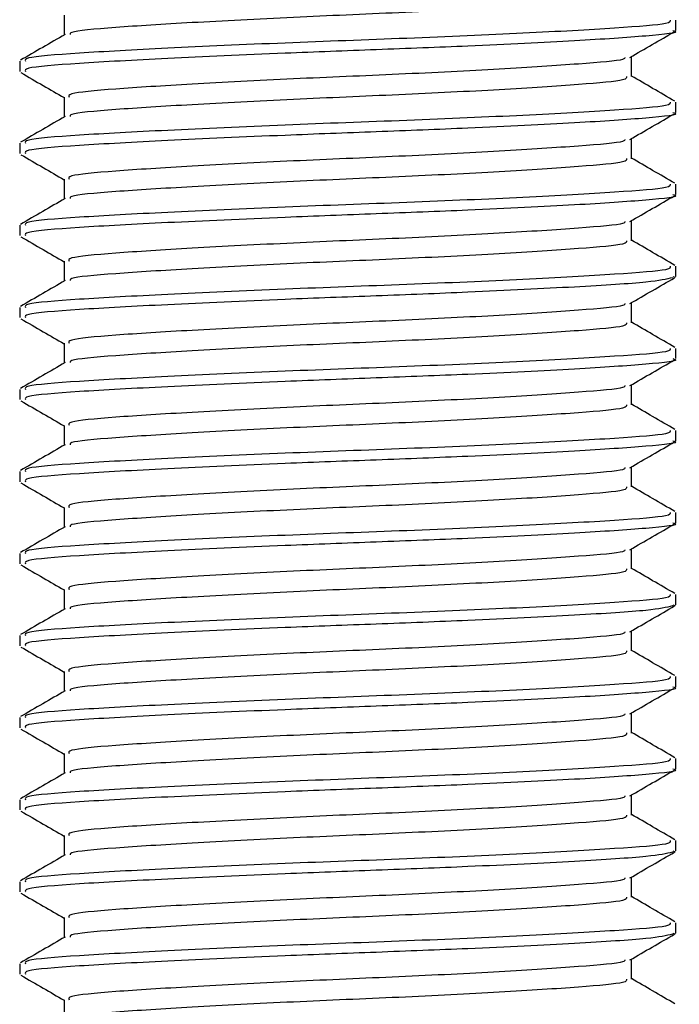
# Model space of a CAD drawing. Header units: millimetres. Extents: x 0 to 420, y 0 to 297.
# Tile 19 of 115: x 74.256 to 75.058, y 200.171 to 201.368. Entities that reach past the tile are written whole.
import ezdxf

# ---------------------------------------------------------------- set-up
doc = ezdxf.new("R2010")
doc.units = ezdxf.units.MM

msp = doc.modelspace()

# ---------------------------------------------------------------- linework, layer by layer
at = {"color": 7, "linetype": 'Continuous', "lineweight": 25}
for p, q in [((74.30992, 201.37402), (74.30992, 201.3498)), ((75.05403, 201.35533), (75.05403, 201.36785)), ((74.25592, 201.31794), (74.25592, 201.30547)), ((75.00003, 201.2992), (75.00003, 201.32351)), ((74.30992, 201.27426), (74.30992, 201.25003)), ((75.05403, 201.25557), (75.05403, 201.26809)), ((75.00003, 201.19943), (75.00003, 201.22375)), ((74.25592, 201.21818), (74.25592, 201.20571)), ((74.30992, 201.17449), (74.30992, 201.15027)), ((75.05403, 201.15581), (75.05403, 201.16833)), ((75.00003, 201.09967), (75.00003, 201.12399)), ((74.25592, 201.11842), (74.25592, 201.10595)), ((74.30992, 201.07473), (74.30992, 201.05051)), ((75.05403, 201.05604), (75.05403, 201.06856)), ((75.05053, 201.05604), (75.05347, 201.05517)), ((74.25592, 201.01865), (74.25592, 201.00618)), ((75.00003, 200.99991), (75.00003, 201.02422)), ((74.30992, 200.97497), (74.30992, 200.95074)), ((75.05403, 200.95628), (75.05403, 200.9688)), ((75.00003, 200.90014), (75.00003, 200.92446)), ((74.25592, 200.91889), (74.25592, 200.90642)), ((74.30992, 200.8752), (74.30992, 200.85098)), ((75.05403, 200.85652), (75.05403, 200.86903)), ((75.00003, 200.80038), (75.00003, 200.8247)), ((74.25592, 200.81913), (74.25592, 200.80666)), ((74.30992, 200.77544), (74.30992, 200.75122)), ((75.05403, 200.75675), (75.05403, 200.76927)), ((74.25592, 200.71936), (74.25592, 200.70689)), ((75.00003, 200.70062), (75.00003, 200.72493)), ((74.30992, 200.67568), (74.30992, 200.65145)), ((75.05403, 200.65699), (75.05403, 200.66951)), ((75.05053, 200.65699), (75.05347, 200.65612)), ((75.00003, 200.60085), (75.00003, 200.62517)), ((74.25592, 200.6196), (74.25592, 200.60713)), ((74.30992, 200.57591), (74.30992, 200.55169)), ((75.05403, 200.55723), (75.05403, 200.56974)), ((75.00003, 200.50109), (75.00003, 200.52541)), ((74.25592, 200.51984), (74.25592, 200.50737)), ((74.30992, 200.47615), (74.30992, 200.45193)), ((75.05403, 200.45746), (75.05403, 200.46998)), ((74.25592, 200.42007), (74.25592, 200.4076)), ((75.00003, 200.40133), (75.00003, 200.42564)), ((74.30992, 200.37639), (74.30992, 200.35216)), ((75.05403, 200.3577), (75.05403, 200.37022)), ((75.05053, 200.3577), (75.05347, 200.35683)), ((75.00003, 200.30156), (75.00003, 200.32588)), ((74.25592, 200.32031), (74.25592, 200.30784)), ((74.30992, 200.27662), (74.30992, 200.2524)), ((75.05403, 200.25794), (75.05403, 200.27045)), ((75.05053, 200.25794), (75.05347, 200.25707)), ((75.00003, 200.2018), (75.00003, 200.22612)), ((74.25592, 200.22055), (74.25592, 200.20808)), ((74.30992, 200.17686), (74.30992, 200.15264))]:
    msp.add_line(p, q, dxfattribs=at)
for points, knots in [([(74.99415, 201.399), (74.99438, 201.39762), (74.99498, 201.39417), (74.94015, 201.38944), (74.84463, 201.383), (74.71954, 201.37681), (74.58605, 201.37131), (74.46168, 201.36473), (74.36801, 201.3589), (74.31681, 201.35428), (74.31718, 201.35134), (74.31728, 201.35049)], [0, 0, 0, 0, 0.08121257, 0.20269512, 0.32897753, 0.45415295, 0.57610678, 0.70298262, 0.82649287, 0.94987948, 1, 1, 1, 1]), ([(75.04726, 201.36785), (75.04754, 201.36646), (75.04825, 201.363), (74.98479, 201.35827), (74.8743, 201.35182), (74.72966, 201.34564), (74.57521, 201.34014), (74.43162, 201.33355), (74.3224, 201.32773), (74.26068, 201.32267), (74.26239, 201.31926), (74.26305, 201.31794)], [0, 0, 0, 0, 0.0795242, 0.1977381, 0.3206174, 0.4424209, 0.5610929, 0.684549, 0.8047339, 0.9247987, 1, 1, 1, 1]), ([(74.31111, 201.35048), (74.30208, 201.34525), (74.28401, 201.33478), (74.26594, 201.32433), (74.25691, 201.3191)], [0, 0, 0, 0, 0.4998987, 1, 1, 1, 1]), ([(75.05053, 201.35533), (75.05166, 201.35504), (75.06085, 201.35267), (75.02278, 201.34855), (74.93747, 201.34275), (74.81579, 201.33668), (74.69127, 201.33189), (74.56352, 201.32711), (74.4316, 201.32109), (74.32241, 201.31526), (74.26068, 201.3102), (74.26239, 201.30679), (74.26305, 201.30547)], [0, 0, 0, 0, 0.0167834, 0.13700153, 0.25698079, 0.38043598, 0.47226866, 0.56118953, 0.6846185, 0.80477694, 0.92481522, 1, 1, 1, 1]), ([(74.99833, 201.32253), (75.00735, 201.32776), (75.0254, 201.33821), (75.04347, 201.34867), (75.0525, 201.3539)], [0, 0, 0, 0, 0.4999098, 1, 1, 1, 1]), ([(74.99225, 201.32257), (74.99209, 201.32174), (74.99154, 201.31885), (74.93943, 201.31463), (74.84482, 201.30817), (74.71951, 201.30199), (74.58602, 201.29649), (74.46185, 201.28991), (74.36739, 201.28409), (74.31396, 201.27901), (74.31547, 201.27559), (74.31606, 201.27426)], [0, 0, 0, 0, 0.0492908, 0.1712997, 0.2981292, 0.4238469, 0.5463291, 0.6737547, 0.7978, 0.9217212, 1, 1, 1, 1]), ([(74.25746, 201.30401), (74.26649, 201.29879), (74.28398, 201.28866), (74.30147, 201.27853), (74.30992, 201.27363)], [0, 0, 0, 0, 0.51635581, 1, 1, 1, 1]), ([(74.99415, 201.29924), (74.99438, 201.29786), (74.99498, 201.29441), (74.94015, 201.28968), (74.84463, 201.28324), (74.71954, 201.27705), (74.58605, 201.27155), (74.46168, 201.26497), (74.36801, 201.25914), (74.31681, 201.25452), (74.31718, 201.25158), (74.31728, 201.25073)], [0, 0, 0, 0, 0.08121257, 0.20269512, 0.32897753, 0.45415295, 0.57610678, 0.70298262, 0.82649287, 0.94987948, 1, 1, 1, 1]), ([(75.05305, 201.26921), (75.04401, 201.27444), (75.02634, 201.28468), (75.00867, 201.29491), (75.00003, 201.29991)], [0, 0, 0, 0, 0.5112595, 1, 1, 1, 1]), ([(75.04726, 201.26809), (75.04754, 201.2667), (75.04825, 201.26324), (74.98479, 201.2585), (74.8743, 201.25206), (74.72966, 201.24588), (74.57521, 201.24037), (74.43162, 201.23379), (74.3224, 201.22797), (74.26068, 201.22291), (74.26239, 201.21949), (74.26305, 201.21818)], [0, 0, 0, 0, 0.0795242, 0.1977381, 0.3206174, 0.4424209, 0.5610929, 0.684549, 0.8047339, 0.9247987, 1, 1, 1, 1]), ([(75.05053, 201.25557), (75.05166, 201.25528), (75.06085, 201.2529), (75.02278, 201.24879), (74.93747, 201.24299), (74.81579, 201.23691), (74.69127, 201.23212), (74.56352, 201.22734), (74.4316, 201.22132), (74.32241, 201.2155), (74.26068, 201.21044), (74.26239, 201.20702), (74.26305, 201.20571)], [0, 0, 0, 0, 0.0167834, 0.13700153, 0.25698079, 0.38043598, 0.47226866, 0.56118953, 0.6846185, 0.80477694, 0.92481522, 1, 1, 1, 1]), ([(74.31111, 201.25072), (74.30208, 201.24549), (74.28401, 201.23502), (74.26594, 201.22456), (74.25691, 201.21933)], [0, 0, 0, 0, 0.4998987, 1, 1, 1, 1]), ([(74.99833, 201.22276), (75.00735, 201.22799), (75.0254, 201.23845), (75.04347, 201.2489), (75.0525, 201.25413)], [0, 0, 0, 0, 0.4999098, 1, 1, 1, 1]), ([(74.99225, 201.22281), (74.99209, 201.22198), (74.99154, 201.21909), (74.93943, 201.21487), (74.84482, 201.20841), (74.71951, 201.20223), (74.58602, 201.19672), (74.46185, 201.19014), (74.36739, 201.18432), (74.31396, 201.17925), (74.31547, 201.17583), (74.31606, 201.1745)], [0, 0, 0, 0, 0.0492908, 0.1712997, 0.2981292, 0.4238469, 0.5463291, 0.6737547, 0.7978, 0.9217212, 1, 1, 1, 1]), ([(74.25746, 201.20425), (74.26649, 201.19902), (74.28398, 201.1889), (74.30147, 201.17877), (74.30992, 201.17387)], [0, 0, 0, 0, 0.5163558, 1, 1, 1, 1]), ([(74.99415, 201.19948), (74.99438, 201.19809), (74.99498, 201.19464), (74.94015, 201.18992), (74.84463, 201.18347), (74.71954, 201.17729), (74.58605, 201.17178), (74.46168, 201.1652), (74.36801, 201.15938), (74.31681, 201.15476), (74.31718, 201.15181), (74.31728, 201.15096)], [0, 0, 0, 0, 0.0812126, 0.2026951, 0.3289775, 0.4541529, 0.5761068, 0.7029826, 0.8264929, 0.9498795, 1, 1, 1, 1]), ([(75.05305, 201.16945), (75.04401, 201.17468), (75.02634, 201.18491), (75.00867, 201.19515), (75.00003, 201.20015)], [0, 0, 0, 0, 0.5112595, 1, 1, 1, 1]), ([(75.04726, 201.16833), (75.04754, 201.16693), (75.04825, 201.16347), (74.98479, 201.15874), (74.8743, 201.1523), (74.72966, 201.14611), (74.57521, 201.14061), (74.43162, 201.13402), (74.3224, 201.1282), (74.26068, 201.12314), (74.26239, 201.11973), (74.26305, 201.11842)], [0, 0, 0, 0, 0.07952416, 0.19773806, 0.32061745, 0.44242089, 0.56109289, 0.68454905, 0.80473395, 0.92479867, 1, 1, 1, 1]), ([(74.31111, 201.15095), (74.30208, 201.14572), (74.28401, 201.13526), (74.26594, 201.1248), (74.25691, 201.11957)], [0, 0, 0, 0, 0.4998987, 1, 1, 1, 1]), ([(75.05053, 201.15581), (75.05166, 201.15552), (75.06085, 201.15314), (75.02278, 201.14903), (74.93747, 201.14322), (74.81579, 201.13715), (74.69127, 201.13236), (74.56352, 201.12758), (74.4316, 201.12156), (74.32241, 201.11573), (74.26068, 201.11067), (74.26239, 201.10726), (74.26305, 201.10595)], [0, 0, 0, 0, 0.0167834, 0.13700153, 0.25698079, 0.38043598, 0.47226866, 0.56118953, 0.6846185, 0.80477694, 0.92481522, 1, 1, 1, 1]), ([(74.99833, 201.123), (75.00735, 201.12823), (75.0254, 201.13869), (75.04347, 201.14914), (75.0525, 201.15437)], [0, 0, 0, 0, 0.4999098, 1, 1, 1, 1]), ([(74.99225, 201.12305), (74.99209, 201.12221), (74.99154, 201.11933), (74.93943, 201.1151), (74.84482, 201.10865), (74.71951, 201.10247), (74.58602, 201.09696), (74.46185, 201.09038), (74.36739, 201.08456), (74.31396, 201.07949), (74.31547, 201.07606), (74.31606, 201.07474)], [0, 0, 0, 0, 0.0492908, 0.1712997, 0.2981292, 0.4238469, 0.5463291, 0.6737547, 0.7978, 0.9217212, 1, 1, 1, 1]), ([(74.25746, 201.10449), (74.26649, 201.09926), (74.28398, 201.08914), (74.30147, 201.07901), (74.30992, 201.07411)], [0, 0, 0, 0, 0.5163558, 1, 1, 1, 1]), ([(74.99415, 201.09971), (74.99438, 201.09833), (74.99498, 201.09488), (74.94015, 201.09015), (74.84463, 201.08371), (74.71954, 201.07752), (74.58605, 201.07202), (74.46168, 201.06544), (74.36801, 201.05961), (74.31681, 201.05499), (74.31718, 201.05205), (74.31728, 201.0512)], [0, 0, 0, 0, 0.0812126, 0.2026951, 0.3289775, 0.4541529, 0.5761068, 0.7029826, 0.8264929, 0.9498795, 1, 1, 1, 1]), ([(75.05305, 201.06969), (75.04401, 201.07492), (75.02634, 201.08515), (75.00867, 201.09538), (75.00003, 201.10039)], [0, 0, 0, 0, 0.5112595, 1, 1, 1, 1]), ([(75.04726, 201.06856), (75.04754, 201.06717), (75.04825, 201.06371), (74.98479, 201.05898), (74.8743, 201.05253), (74.72966, 201.04635), (74.57521, 201.04084), (74.43162, 201.03426), (74.3224, 201.02844), (74.26068, 201.02338), (74.26239, 201.01997), (74.26305, 201.01865)], [0, 0, 0, 0, 0.0795242, 0.1977381, 0.3206174, 0.4424209, 0.5610929, 0.684549, 0.8047339, 0.9247987, 1, 1, 1, 1]), ([(74.31111, 201.05119), (74.30208, 201.04596), (74.28401, 201.03549), (74.26594, 201.02504), (74.25691, 201.01981)], [0, 0, 0, 0, 0.4998987, 1, 1, 1, 1]), ([(75.0501, 201.05462), (75.0425, 201.05282), (75.02654, 201.04905), (74.93561, 201.04347), (74.81616, 201.03739), (74.69119, 201.0326), (74.56355, 201.02782), (74.43159, 201.0218), (74.32241, 201.01597), (74.26068, 201.01091), (74.26239, 201.0075), (74.26305, 201.00618)], [0, 0, 0, 0, 0.1121001, 0.2355413, 0.3625587, 0.4570412, 0.5485278, 0.6755183, 0.7991439, 0.9226458, 1, 1, 1, 1]), ([(74.99833, 201.02324), (75.00735, 201.02847), (75.0254, 201.03892), (75.04347, 201.04938), (75.0525, 201.05461)], [0, 0, 0, 0, 0.4999098, 1, 1, 1, 1]), ([(74.99225, 201.02328), (74.99209, 201.02245), (74.99154, 201.01956), (74.93943, 201.01534), (74.84482, 201.00888), (74.71951, 201.0027), (74.58602, 200.9972), (74.46185, 200.99061), (74.36739, 200.98479), (74.31396, 200.97972), (74.31547, 200.9763), (74.31606, 200.97497)], [0, 0, 0, 0, 0.0492908, 0.1712997, 0.2981292, 0.4238469, 0.5463291, 0.6737547, 0.7978, 0.9217212, 1, 1, 1, 1]), ([(74.25746, 201.00472), (74.26649, 200.9995), (74.28398, 200.98937), (74.30147, 200.97924), (74.30992, 200.97434)], [0, 0, 0, 0, 0.5163558, 1, 1, 1, 1]), ([(74.99415, 200.99995), (74.99438, 200.99857), (74.99498, 200.99511), (74.94015, 200.99039), (74.84463, 200.98395), (74.71954, 200.97776), (74.58605, 200.97226), (74.46168, 200.96568), (74.36801, 200.95985), (74.31681, 200.95523), (74.31718, 200.95229), (74.31728, 200.95144)], [0, 0, 0, 0, 0.0812126, 0.2026951, 0.3289775, 0.4541529, 0.5761068, 0.7029826, 0.8264929, 0.9498795, 1, 1, 1, 1]), ([(75.05305, 200.96992), (75.04401, 200.97515), (75.02634, 200.98538), (75.00867, 200.99562), (75.00003, 201.00062)], [0, 0, 0, 0, 0.5112595, 1, 1, 1, 1]), ([(75.04726, 200.9688), (75.04754, 200.96741), (75.04825, 200.96395), (74.98479, 200.95921), (74.8743, 200.95277), (74.72966, 200.94659), (74.57521, 200.94108), (74.43162, 200.9345), (74.3224, 200.92868), (74.26068, 200.92362), (74.26239, 200.9202), (74.26305, 200.91889)], [0, 0, 0, 0, 0.0795242, 0.1977381, 0.3206174, 0.4424209, 0.5610929, 0.684549, 0.8047339, 0.9247987, 1, 1, 1, 1]), ([(75.05053, 200.95628), (75.05166, 200.95599), (75.06085, 200.95361), (75.02278, 200.9495), (74.93747, 200.9437), (74.81579, 200.93762), (74.69127, 200.93283), (74.56352, 200.92805), (74.4316, 200.92203), (74.32241, 200.91621), (74.26068, 200.91115), (74.26239, 200.90773), (74.26305, 200.90642)], [0, 0, 0, 0, 0.0167834, 0.1370015, 0.2569808, 0.380436, 0.4722687, 0.5611895, 0.6846185, 0.8047769, 0.9248152, 1, 1, 1, 1]), ([(74.31111, 200.95143), (74.30208, 200.9462), (74.28401, 200.93573), (74.26594, 200.92527), (74.25691, 200.92004)], [0, 0, 0, 0, 0.49989867, 1, 1, 1, 1]), ([(74.99833, 200.92347), (75.00735, 200.9287), (75.0254, 200.93916), (75.04347, 200.94961), (75.0525, 200.95484)], [0, 0, 0, 0, 0.4999098, 1, 1, 1, 1]), ([(74.99225, 200.92352), (74.99209, 200.92269), (74.99154, 200.9198), (74.93943, 200.91558), (74.84482, 200.90912), (74.71951, 200.90294), (74.58602, 200.89743), (74.46185, 200.89085), (74.36739, 200.88503), (74.31396, 200.87996), (74.31547, 200.87654), (74.31606, 200.87521)], [0, 0, 0, 0, 0.04929084, 0.1712997, 0.29812922, 0.42384695, 0.54632913, 0.67375466, 0.7978, 0.92172117, 1, 1, 1, 1]), ([(74.25746, 200.90496), (74.26649, 200.89973), (74.28398, 200.88961), (74.30147, 200.87948), (74.30992, 200.87458)], [0, 0, 0, 0, 0.5163558, 1, 1, 1, 1]), ([(74.99415, 200.90019), (74.99438, 200.8988), (74.99498, 200.89535), (74.94015, 200.89063), (74.84463, 200.88418), (74.71954, 200.878), (74.58605, 200.87249), (74.46168, 200.86591), (74.36801, 200.86009), (74.31681, 200.85547), (74.31718, 200.85252), (74.31728, 200.85167)], [0, 0, 0, 0, 0.0812126, 0.2026951, 0.3289775, 0.4541529, 0.5761068, 0.7029826, 0.8264929, 0.9498795, 1, 1, 1, 1]), ([(75.05305, 200.87016), (75.04401, 200.87539), (75.02634, 200.88562), (75.00867, 200.89586), (75.00003, 200.90086)], [0, 0, 0, 0, 0.5112595, 1, 1, 1, 1]), ([(75.04726, 200.86903), (75.04754, 200.86764), (75.04825, 200.86418), (74.98479, 200.85945), (74.8743, 200.85301), (74.72966, 200.84682), (74.57521, 200.84132), (74.43162, 200.83473), (74.3224, 200.82891), (74.26068, 200.82385), (74.26239, 200.82044), (74.26305, 200.81913)], [0, 0, 0, 0, 0.0795242, 0.1977381, 0.3206174, 0.4424209, 0.5610929, 0.684549, 0.8047339, 0.9247987, 1, 1, 1, 1]), ([(74.31111, 200.85166), (74.30208, 200.84643), (74.28401, 200.83597), (74.26594, 200.82551), (74.25691, 200.82028)], [0, 0, 0, 0, 0.4998987, 1, 1, 1, 1]), ([(75.05053, 200.85652), (75.05166, 200.85623), (75.06085, 200.85385), (75.02278, 200.84974), (74.93747, 200.84393), (74.81579, 200.83786), (74.69127, 200.83307), (74.56352, 200.82829), (74.4316, 200.82227), (74.32241, 200.81644), (74.26068, 200.81138), (74.26239, 200.80797), (74.26305, 200.80666)], [0, 0, 0, 0, 0.0167834, 0.13700153, 0.25698079, 0.38043598, 0.47226866, 0.56118953, 0.6846185, 0.80477694, 0.92481522, 1, 1, 1, 1]), ([(74.99833, 200.82371), (75.00735, 200.82894), (75.0254, 200.8394), (75.04347, 200.84985), (75.0525, 200.85508)], [0, 0, 0, 0, 0.4999098, 1, 1, 1, 1]), ([(74.99225, 200.82376), (74.99209, 200.82292), (74.99154, 200.82004), (74.93943, 200.81581), (74.84482, 200.80936), (74.71951, 200.80318), (74.58602, 200.79767), (74.46185, 200.79109), (74.36739, 200.78527), (74.31396, 200.7802), (74.31547, 200.77677), (74.31606, 200.77545)], [0, 0, 0, 0, 0.0492908, 0.1712997, 0.2981292, 0.4238469, 0.5463291, 0.6737547, 0.7978, 0.9217212, 1, 1, 1, 1]), ([(74.25746, 200.8052), (74.26649, 200.79997), (74.28398, 200.78984), (74.30147, 200.77972), (74.30992, 200.77482)], [0, 0, 0, 0, 0.5163558, 1, 1, 1, 1]), ([(74.99415, 200.80042), (74.99438, 200.79904), (74.99498, 200.79559), (74.94015, 200.79086), (74.84463, 200.78442), (74.71954, 200.77823), (74.58605, 200.77273), (74.46168, 200.76615), (74.36801, 200.76032), (74.31681, 200.7557), (74.31718, 200.75276), (74.31728, 200.75191)], [0, 0, 0, 0, 0.0812126, 0.2026951, 0.3289775, 0.4541529, 0.5761068, 0.7029826, 0.8264929, 0.9498795, 1, 1, 1, 1]), ([(75.05305, 200.7704), (75.04401, 200.77563), (75.02634, 200.78586), (75.00867, 200.79609), (75.00003, 200.8011)], [0, 0, 0, 0, 0.5112595, 1, 1, 1, 1]), ([(75.04726, 200.76927), (75.04754, 200.76788), (75.04825, 200.76442), (74.98479, 200.75969), (74.8743, 200.75324), (74.72966, 200.74706), (74.57521, 200.74155), (74.43162, 200.73497), (74.3224, 200.72915), (74.26068, 200.72409), (74.26239, 200.72068), (74.26305, 200.71936)], [0, 0, 0, 0, 0.0795242, 0.1977381, 0.3206174, 0.4424209, 0.5610929, 0.684549, 0.8047339, 0.9247987, 1, 1, 1, 1]), ([(74.31111, 200.7519), (74.30208, 200.74667), (74.28401, 200.7362), (74.26594, 200.72575), (74.25691, 200.72052)], [0, 0, 0, 0, 0.4998987, 1, 1, 1, 1]), ([(75.05053, 200.75675), (75.05166, 200.75646), (75.06085, 200.75409), (75.02278, 200.74997), (74.93747, 200.74417), (74.81579, 200.7381), (74.69127, 200.73331), (74.56352, 200.72853), (74.4316, 200.72251), (74.32241, 200.71668), (74.26068, 200.71162), (74.26239, 200.70821), (74.26305, 200.70689)], [0, 0, 0, 0, 0.0167834, 0.13700153, 0.25698079, 0.38043598, 0.47226866, 0.56118953, 0.6846185, 0.80477694, 0.92481522, 1, 1, 1, 1]), ([(74.99833, 200.72395), (75.00735, 200.72917), (75.0254, 200.73963), (75.04347, 200.75009), (75.0525, 200.75532)], [0, 0, 0, 0, 0.4999098, 1, 1, 1, 1]), ([(74.99225, 200.72399), (74.99209, 200.72316), (74.99154, 200.72027), (74.93943, 200.71605), (74.84482, 200.70959), (74.71951, 200.70341), (74.58602, 200.69791), (74.46185, 200.69132), (74.36739, 200.6855), (74.31396, 200.68043), (74.31547, 200.67701), (74.31606, 200.67568)], [0, 0, 0, 0, 0.0492908, 0.1712997, 0.2981292, 0.4238469, 0.5463291, 0.6737547, 0.7978, 0.9217212, 1, 1, 1, 1]), ([(74.25746, 200.70543), (74.26649, 200.70021), (74.28398, 200.69008), (74.30147, 200.67995), (74.30992, 200.67505)], [0, 0, 0, 0, 0.5163558, 1, 1, 1, 1]), ([(74.99415, 200.70066), (74.99438, 200.69928), (74.99498, 200.69582), (74.94015, 200.6911), (74.84463, 200.68466), (74.71954, 200.67847), (74.58605, 200.67297), (74.46168, 200.66639), (74.36801, 200.66056), (74.31681, 200.65594), (74.31718, 200.653), (74.31728, 200.65215)], [0, 0, 0, 0, 0.0812126, 0.2026951, 0.3289775, 0.4541529, 0.5761068, 0.7029826, 0.8264929, 0.9498795, 1, 1, 1, 1]), ([(75.05305, 200.67063), (75.04401, 200.67586), (75.02634, 200.68609), (75.00867, 200.69633), (75.00003, 200.70133)], [0, 0, 0, 0, 0.5112595, 1, 1, 1, 1]), ([(75.04726, 200.66951), (75.04754, 200.66812), (75.04825, 200.66466), (74.98479, 200.65992), (74.8743, 200.65348), (74.72966, 200.64729), (74.57521, 200.64179), (74.43162, 200.63521), (74.3224, 200.62939), (74.26068, 200.62433), (74.26239, 200.62091), (74.26305, 200.6196)], [0, 0, 0, 0, 0.0795242, 0.1977381, 0.3206174, 0.4424209, 0.5610929, 0.684549, 0.8047339, 0.9247987, 1, 1, 1, 1]), ([(74.31111, 200.65214), (74.30208, 200.64691), (74.28401, 200.63644), (74.26594, 200.62598), (74.25691, 200.62075)], [0, 0, 0, 0, 0.4998987, 1, 1, 1, 1]), ([(75.0501, 200.65557), (75.0425, 200.65377), (75.02654, 200.64999), (74.93561, 200.64442), (74.81616, 200.63833), (74.69119, 200.63354), (74.56355, 200.62876), (74.43159, 200.62274), (74.32241, 200.61692), (74.26068, 200.61186), (74.26239, 200.60844), (74.26305, 200.60713)], [0, 0, 0, 0, 0.1121001, 0.2355413, 0.3625587, 0.4570412, 0.5485278, 0.6755183, 0.7991439, 0.9226458, 1, 1, 1, 1]), ([(74.99833, 200.62418), (75.00735, 200.62941), (75.0254, 200.63987), (75.04347, 200.65032), (75.0525, 200.65555)], [0, 0, 0, 0, 0.4999098, 1, 1, 1, 1]), ([(74.99225, 200.62423), (74.99209, 200.6234), (74.99154, 200.62051), (74.93943, 200.61629), (74.84482, 200.60983), (74.71951, 200.60365), (74.58602, 200.59814), (74.46185, 200.59156), (74.36739, 200.58574), (74.31396, 200.58067), (74.31547, 200.57725), (74.31606, 200.57592)], [0, 0, 0, 0, 0.0492908, 0.1712997, 0.2981292, 0.4238469, 0.5463291, 0.6737547, 0.7978, 0.9217212, 1, 1, 1, 1]), ([(74.25746, 200.60567), (74.26649, 200.60044), (74.28398, 200.59032), (74.30147, 200.58019), (74.30992, 200.57529)], [0, 0, 0, 0, 0.5163558, 1, 1, 1, 1]), ([(74.99415, 200.6009), (74.99438, 200.59951), (74.99498, 200.59606), (74.94015, 200.59134), (74.84463, 200.58489), (74.71954, 200.57871), (74.58605, 200.5732), (74.46168, 200.56662), (74.36801, 200.5608), (74.31681, 200.55618), (74.31718, 200.55323), (74.31728, 200.55238)], [0, 0, 0, 0, 0.0812126, 0.2026951, 0.3289775, 0.4541529, 0.5761068, 0.7029826, 0.8264929, 0.9498795, 1, 1, 1, 1]), ([(75.05305, 200.57087), (75.04401, 200.5761), (75.02634, 200.58633), (75.00867, 200.59657), (75.00003, 200.60157)], [0, 0, 0, 0, 0.5112595, 1, 1, 1, 1]), ([(75.04726, 200.56974), (75.04754, 200.56835), (75.04825, 200.56489), (74.98479, 200.56016), (74.8743, 200.55372), (74.72966, 200.54753), (74.57521, 200.54203), (74.43162, 200.53544), (74.3224, 200.52962), (74.26068, 200.52456), (74.26239, 200.52115), (74.26305, 200.51984)], [0, 0, 0, 0, 0.07952416, 0.19773806, 0.32061745, 0.44242089, 0.56109289, 0.68454905, 0.80473395, 0.92479867, 1, 1, 1, 1]), ([(74.31111, 200.55237), (74.30208, 200.54714), (74.28401, 200.53668), (74.26594, 200.52622), (74.25691, 200.52099)], [0, 0, 0, 0, 0.4998987, 1, 1, 1, 1]), ([(75.05053, 200.55723), (75.05166, 200.55693), (75.06085, 200.55456), (75.02278, 200.55045), (74.93747, 200.54464), (74.81579, 200.53857), (74.69127, 200.53378), (74.56352, 200.529), (74.4316, 200.52298), (74.32241, 200.51715), (74.26068, 200.51209), (74.26239, 200.50868), (74.26305, 200.50737)], [0, 0, 0, 0, 0.0167834, 0.13700153, 0.25698079, 0.38043598, 0.47226866, 0.56118953, 0.6846185, 0.80477694, 0.92481522, 1, 1, 1, 1]), ([(74.99833, 200.52442), (75.00735, 200.52965), (75.0254, 200.54011), (75.04347, 200.55056), (75.0525, 200.55579)], [0, 0, 0, 0, 0.4999098, 1, 1, 1, 1]), ([(74.99225, 200.52447), (74.99209, 200.52363), (74.99154, 200.52075), (74.93943, 200.51652), (74.84482, 200.51007), (74.71951, 200.50389), (74.58602, 200.49838), (74.46185, 200.4918), (74.36739, 200.48598), (74.31396, 200.48091), (74.31547, 200.47748), (74.31606, 200.47616)], [0, 0, 0, 0, 0.04929084, 0.1712997, 0.29812922, 0.42384695, 0.54632913, 0.67375466, 0.7978, 0.92172117, 1, 1, 1, 1]), ([(74.25746, 200.50591), (74.26649, 200.50068), (74.28398, 200.49055), (74.30147, 200.48043), (74.30992, 200.47553)], [0, 0, 0, 0, 0.51635581, 1, 1, 1, 1]), ([(74.99415, 200.50113), (74.99438, 200.49975), (74.99498, 200.4963), (74.94015, 200.49157), (74.84463, 200.48513), (74.71954, 200.47894), (74.58605, 200.47344), (74.46168, 200.46686), (74.36801, 200.46103), (74.31681, 200.45641), (74.31718, 200.45347), (74.31728, 200.45262)], [0, 0, 0, 0, 0.0812126, 0.2026951, 0.3289775, 0.4541529, 0.5761068, 0.7029826, 0.8264929, 0.9498795, 1, 1, 1, 1]), ([(75.05305, 200.47111), (75.04401, 200.47634), (75.02634, 200.48657), (75.00867, 200.4968), (75.00003, 200.50181)], [0, 0, 0, 0, 0.5112595, 1, 1, 1, 1]), ([(75.04726, 200.46998), (75.04754, 200.46859), (75.04825, 200.46513), (74.98479, 200.4604), (74.8743, 200.45395), (74.72966, 200.44777), (74.57521, 200.44226), (74.43162, 200.43568), (74.3224, 200.42986), (74.26068, 200.4248), (74.26239, 200.42139), (74.26305, 200.42007)], [0, 0, 0, 0, 0.07952416, 0.19773806, 0.32061745, 0.44242089, 0.56109289, 0.68454905, 0.80473395, 0.92479867, 1, 1, 1, 1]), ([(74.31111, 200.45261), (74.30208, 200.44738), (74.28401, 200.43691), (74.26594, 200.42646), (74.25691, 200.42123)], [0, 0, 0, 0, 0.4998987, 1, 1, 1, 1]), ([(75.05053, 200.45746), (75.05166, 200.45717), (75.06085, 200.4548), (75.02278, 200.45068), (74.93747, 200.44488), (74.81579, 200.43881), (74.69127, 200.43402), (74.56352, 200.42924), (74.4316, 200.42322), (74.32241, 200.41739), (74.26068, 200.41233), (74.26239, 200.40892), (74.26305, 200.4076)], [0, 0, 0, 0, 0.0167834, 0.1370015, 0.2569808, 0.380436, 0.4722687, 0.5611895, 0.6846185, 0.8047769, 0.9248152, 1, 1, 1, 1]), ([(74.99833, 200.42466), (75.00735, 200.42988), (75.0254, 200.44034), (75.04347, 200.4508), (75.0525, 200.45602)], [0, 0, 0, 0, 0.4999098, 1, 1, 1, 1]), ([(74.99225, 200.4247), (74.99209, 200.42387), (74.99154, 200.42098), (74.93943, 200.41676), (74.84482, 200.4103), (74.71951, 200.40412), (74.58602, 200.39862), (74.46185, 200.39203), (74.36739, 200.38621), (74.31396, 200.38114), (74.31547, 200.37772), (74.31606, 200.37639)], [0, 0, 0, 0, 0.0492908, 0.1712997, 0.2981292, 0.4238469, 0.5463291, 0.6737547, 0.7978, 0.9217212, 1, 1, 1, 1]), ([(74.25746, 200.40614), (74.26649, 200.40092), (74.28398, 200.39079), (74.30147, 200.38066), (74.30992, 200.37576)], [0, 0, 0, 0, 0.5163558, 1, 1, 1, 1]), ([(74.99415, 200.40137), (74.99438, 200.39999), (74.99498, 200.39653), (74.94015, 200.39181), (74.84463, 200.38536), (74.71954, 200.37918), (74.58605, 200.37368), (74.46168, 200.3671), (74.36801, 200.36127), (74.31681, 200.35665), (74.31718, 200.35371), (74.31728, 200.35286)], [0, 0, 0, 0, 0.08121257, 0.20269512, 0.32897753, 0.45415295, 0.57610678, 0.70298262, 0.82649287, 0.94987948, 1, 1, 1, 1]), ([(75.05305, 200.37134), (75.04401, 200.37657), (75.02634, 200.3868), (75.00867, 200.39704), (75.00003, 200.40204)], [0, 0, 0, 0, 0.5112595, 1, 1, 1, 1]), ([(75.04726, 200.37022), (75.04754, 200.36883), (75.04825, 200.36537), (74.98479, 200.36063), (74.8743, 200.35419), (74.72966, 200.348), (74.57521, 200.3425), (74.43162, 200.33592), (74.3224, 200.3301), (74.26068, 200.32504), (74.26239, 200.32162), (74.26305, 200.32031)], [0, 0, 0, 0, 0.0795242, 0.1977381, 0.3206174, 0.4424209, 0.5610929, 0.684549, 0.8047339, 0.9247987, 1, 1, 1, 1]), ([(74.31111, 200.35285), (74.30208, 200.34762), (74.28401, 200.33715), (74.26594, 200.32669), (74.25691, 200.32146)], [0, 0, 0, 0, 0.4998987, 1, 1, 1, 1]), ([(75.0501, 200.35628), (75.0425, 200.35448), (75.02654, 200.3507), (74.93561, 200.34513), (74.81616, 200.33904), (74.69119, 200.33425), (74.56355, 200.32947), (74.43159, 200.32345), (74.32241, 200.31763), (74.26068, 200.31257), (74.26239, 200.30915), (74.26305, 200.30784)], [0, 0, 0, 0, 0.1121001, 0.2355413, 0.3625587, 0.4570412, 0.5485278, 0.6755183, 0.7991439, 0.9226458, 1, 1, 1, 1]), ([(74.99833, 200.32489), (75.00735, 200.33012), (75.0254, 200.34058), (75.04347, 200.35103), (75.0525, 200.35626)], [0, 0, 0, 0, 0.4999098, 1, 1, 1, 1]), ([(74.99225, 200.32494), (74.99209, 200.32411), (74.99154, 200.32122), (74.93943, 200.317), (74.84482, 200.31054), (74.71951, 200.30436), (74.58602, 200.29885), (74.46185, 200.29227), (74.36739, 200.28645), (74.31396, 200.28138), (74.31547, 200.27795), (74.31606, 200.27663)], [0, 0, 0, 0, 0.0492908, 0.1712997, 0.2981292, 0.4238469, 0.5463291, 0.6737547, 0.7978, 0.9217212, 1, 1, 1, 1]), ([(74.25746, 200.30638), (74.26649, 200.30115), (74.28398, 200.29103), (74.30147, 200.2809), (74.30992, 200.276)], [0, 0, 0, 0, 0.5163558, 1, 1, 1, 1]), ([(74.99415, 200.3016), (74.99438, 200.30022), (74.99498, 200.29677), (74.94015, 200.29205), (74.84463, 200.2856), (74.71954, 200.27942), (74.58605, 200.27391), (74.46168, 200.26733), (74.36801, 200.26151), (74.31681, 200.25689), (74.31718, 200.25394), (74.31728, 200.25309)], [0, 0, 0, 0, 0.0812126, 0.2026951, 0.3289775, 0.4541529, 0.5761068, 0.7029826, 0.8264929, 0.9498795, 1, 1, 1, 1]), ([(75.05305, 200.27158), (75.04401, 200.27681), (75.02634, 200.28704), (75.00867, 200.29728), (75.00003, 200.30228)], [0, 0, 0, 0, 0.5112595, 1, 1, 1, 1]), ([(75.04726, 200.27045), (75.04754, 200.26906), (75.04825, 200.2656), (74.98479, 200.26087), (74.8743, 200.25443), (74.72966, 200.24824), (74.57521, 200.24274), (74.43162, 200.23615), (74.3224, 200.23033), (74.26068, 200.22527), (74.26239, 200.22186), (74.26305, 200.22055)], [0, 0, 0, 0, 0.0795242, 0.1977381, 0.3206174, 0.4424209, 0.5610929, 0.684549, 0.8047339, 0.9247987, 1, 1, 1, 1]), ([(74.31111, 200.25308), (74.30208, 200.24785), (74.28401, 200.23739), (74.26594, 200.22693), (74.25691, 200.2217)], [0, 0, 0, 0, 0.4998987, 1, 1, 1, 1]), ([(75.0501, 200.25651), (75.0425, 200.25471), (75.02654, 200.25094), (74.93561, 200.24536), (74.81616, 200.23928), (74.69119, 200.23449), (74.56355, 200.22971), (74.43159, 200.22369), (74.32241, 200.21786), (74.26068, 200.2128), (74.26239, 200.20939), (74.26305, 200.20808)], [0, 0, 0, 0, 0.1121001, 0.2355413, 0.3625587, 0.4570412, 0.5485278, 0.6755183, 0.7991439, 0.9226458, 1, 1, 1, 1]), ([(74.99833, 200.22513), (75.00735, 200.23036), (75.0254, 200.24082), (75.04347, 200.25127), (75.0525, 200.2565)], [0, 0, 0, 0, 0.4999098, 1, 1, 1, 1]), ([(74.99225, 200.22518), (74.99209, 200.22434), (74.99154, 200.22146), (74.93943, 200.21723), (74.84482, 200.21078), (74.71951, 200.2046), (74.58602, 200.19909), (74.46185, 200.19251), (74.36739, 200.18669), (74.31396, 200.18162), (74.31547, 200.17819), (74.31606, 200.17687)], [0, 0, 0, 0, 0.0492908, 0.1712997, 0.2981292, 0.4238469, 0.5463291, 0.6737547, 0.7978, 0.9217212, 1, 1, 1, 1]), ([(74.25746, 200.20662), (74.26649, 200.20139), (74.28398, 200.19126), (74.30147, 200.18114), (74.30992, 200.17624)], [0, 0, 0, 0, 0.5163558, 1, 1, 1, 1]), ([(74.99415, 200.20184), (74.99438, 200.20046), (74.99498, 200.19701), (74.94015, 200.19228), (74.84463, 200.18584), (74.71954, 200.17965), (74.58605, 200.17415), (74.46168, 200.16757), (74.36801, 200.16174), (74.31681, 200.15712), (74.31718, 200.15418), (74.31728, 200.15333)], [0, 0, 0, 0, 0.0812126, 0.2026951, 0.3289775, 0.4541529, 0.5761068, 0.7029826, 0.8264929, 0.9498795, 1, 1, 1, 1]), ([(75.05305, 200.17182), (75.04401, 200.17705), (75.02634, 200.18728), (75.00867, 200.19751), (75.00003, 200.20252)], [0, 0, 0, 0, 0.5112595, 1, 1, 1, 1])]:
    msp.add_open_spline(points, degree=3, knots=knots, dxfattribs=at)

doc.saveas('drawing.dxf')
